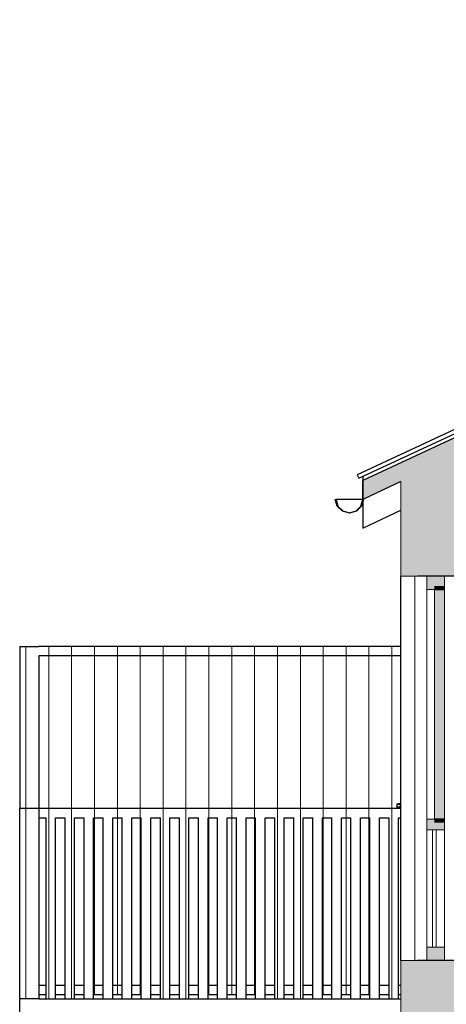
# Model space of a CAD drawing. Header units: millimetres. Extents: x 71327 to 340371, y 150071 to 223334.
# Tile 7 of 36: x 260330 to 262568, y 204505 to 209676. Entities that reach past the tile are written whole.
import ezdxf

# ---------------------------------------------------------------- set-up
doc = ezdxf.new("R2010")
doc.units = ezdxf.units.MM
doc.header["$LTSCALE"] = 0.5
doc.header["$MEASUREMENT"] = 0
doc.linetypes.add('PLINE', pattern=[0])
for name, color, linetype in [('23-- Yttervegger (Skravur)(Nye konstruksjoner)', 7, 'Continuous'), ('23-- Yttervegger(Nye konstruksjoner)', 7, 'Continuous'), ('231- Bærende yttervegger(Nye konstruksjoner)', 7, 'Continuous'), ('244- Vinduer_ dører_ foldevegger(Nye konstruksjoner)', 7, 'Continuous'), ('25-- Dekker(Nye konstruksjoner)', 7, 'Continuous'), ('26-- Yttertak (Skravur)(Nye konstruksjoner)', 7, 'Continuous'), ('26-- Yttertak(Nye konstruksjoner)', 7, 'Continuous'), ('265- Gesimser_ takrenner og nedløp(Nye konstruksjoner)', 7, 'Continuous')]:
    doc.layers.add(name, color=color, linetype=linetype)
doc.layers.add('234- Vinduer_ dører_ porter(Nye konstruksjoner)', color=7, linetype='Continuous', lineweight=0)
doc.layers.add('235- Utvendig kledning og overflate(Nye konstruksjoner)', color=7, linetype='Continuous', lineweight=0)

# ---------------------------------------------------------------- blocks, each defined once
blk = doc.blocks.new('*X12', base_point=(86076.7, 123334))
at = {"layer": '235- Utvendig kledning og overflate(Nye konstruksjoner)', "linetype": 'PLINE'}
for p, q in [((262402.4, 206754), (262402.4, 204734)), ((262402.4, 204734), (262402.4, 206754))]:
    blk.add_line(p, q, dxfattribs=at)
blk = doc.blocks.new('*X57', base_point=(86076.7, 123334))
at = {"layer": '235- Utvendig kledning og overflate(Nye konstruksjoner)', "linetype": 'PLINE'}
for p, q in [((260361.9, 205534), (260361.9, 204534)), ((260361.9, 204534), (260361.9, 205534))]:
    blk.add_line(p, q, dxfattribs=at)
blk = doc.blocks.new('*X58', base_point=(86076.7, 123334))
at = {"layer": '235- Utvendig kledning og overflate(Nye konstruksjoner)', "linetype": 'PLINE'}
for p, q in [((260481.9, 206384), (260481.9, 206334)), ((260481.9, 206334), (260481.9, 206384)), ((260601.9, 206384), (260601.9, 206334)), ((260601.9, 206334), (260601.9, 206384)), ((260722, 206384), (260722, 206334)), ((260722, 206334), (260722, 206384)), ((260842, 206384), (260842, 206334)), ((260842, 206334), (260842, 206384)), ((260962, 206384), (260962, 206334)), ((260962, 206334), (260962, 206384)), ((261082, 206384), (261082, 206334)), ((261082, 206334), (261082, 206384)), ((261202.1, 206384), (261202.1, 206334)), ((261202.1, 206334), (261202.1, 206384)), ((261322.1, 206384), (261322.1, 206334)), ((261322.1, 206334), (261322.1, 206384)), ((261442.1, 206384), (261442.1, 206334)), ((261442.1, 206334), (261442.1, 206384)), ((261562.2, 206384), (261562.2, 206334)), ((261562.2, 206334), (261562.2, 206384)), ((261682.2, 206384), (261682.2, 206334)), ((261682.2, 206334), (261682.2, 206384)), ((261802.2, 206384), (261802.2, 206334)), ((261802.2, 206334), (261802.2, 206384)), ((261922.3, 206384), (261922.3, 206334)), ((261922.3, 206334), (261922.3, 206384)), ((262042.3, 206384), (262042.3, 206334)), ((262042.3, 206334), (262042.3, 206384)), ((262162.3, 206384), (262162.3, 206334)), ((262162.3, 206334), (262162.3, 206384)), ((262282.4, 206384), (262282.4, 206334)), ((262282.4, 206334), (262282.4, 206384))]:
    blk.add_line(p, q, dxfattribs=at)
blk = doc.blocks.new('*X62', base_point=(86076.7, 123334))
at = {"layer": '235- Utvendig kledning og overflate(Nye konstruksjoner)', "linetype": 'PLINE'}
for p, q in [((260722, 204604), (260722, 204554)), ((260722, 204554), (260722, 204604))]:
    blk.add_line(p, q, dxfattribs=at)
blk = doc.blocks.new('*X63', base_point=(86076.7, 123334))
at = {"layer": '235- Utvendig kledning og overflate(Nye konstruksjoner)', "linetype": 'PLINE'}
for p, q in [((260842, 204604), (260842, 204554)), ((260842, 204554), (260842, 204604))]:
    blk.add_line(p, q, dxfattribs=at)
blk = doc.blocks.new('*X64', base_point=(86076.7, 123334))
at = {"layer": '235- Utvendig kledning og overflate(Nye konstruksjoner)', "linetype": 'PLINE'}
for p, q in [((260962, 204604), (260962, 204554)), ((260962, 204554), (260962, 204604))]:
    blk.add_line(p, q, dxfattribs=at)
blk = doc.blocks.new('*X68', base_point=(86076.7, 123334))
at = {"layer": '235- Utvendig kledning og overflate(Nye konstruksjoner)', "linetype": 'PLINE'}
for p, q in [((261322.1, 204604), (261322.1, 204554)), ((261322.1, 204554), (261322.1, 204604))]:
    blk.add_line(p, q, dxfattribs=at)
blk = doc.blocks.new('*X69', base_point=(86076.7, 123334))
at = {"layer": '235- Utvendig kledning og overflate(Nye konstruksjoner)', "linetype": 'PLINE'}
for p, q in [((261442.1, 204604), (261442.1, 204554)), ((261442.1, 204554), (261442.1, 204604))]:
    blk.add_line(p, q, dxfattribs=at)
blk = doc.blocks.new('*X70', base_point=(86076.7, 123334))
at = {"layer": '235- Utvendig kledning og overflate(Nye konstruksjoner)', "linetype": 'PLINE'}
for p, q in [((261562.2, 204604), (261562.2, 204554)), ((261562.2, 204554), (261562.2, 204604))]:
    blk.add_line(p, q, dxfattribs=at)
blk = doc.blocks.new('*X74', base_point=(86076.7, 123334))
at = {"layer": '235- Utvendig kledning og overflate(Nye konstruksjoner)', "linetype": 'PLINE'}
for p, q in [((261922.3, 204604), (261922.3, 204554)), ((261922.3, 204554), (261922.3, 204604))]:
    blk.add_line(p, q, dxfattribs=at)
blk = doc.blocks.new('*X75', base_point=(86076.7, 123334))
at = {"layer": '235- Utvendig kledning og overflate(Nye konstruksjoner)', "linetype": 'PLINE'}
for p, q in [((262042.3, 204604), (262042.3, 204554)), ((262042.3, 204554), (262042.3, 204604))]:
    blk.add_line(p, q, dxfattribs=at)
blk = doc.blocks.new('*X76', base_point=(86076.7, 123334))
at = {"layer": '235- Utvendig kledning og overflate(Nye konstruksjoner)', "linetype": 'PLINE'}
for p, q in [((262162.3, 204604), (262162.3, 204554)), ((262162.3, 204554), (262162.3, 204604))]:
    blk.add_line(p, q, dxfattribs=at)
blk = doc.blocks.new('*X79', base_point=(86076.7, 123334))
at = {"layer": '235- Utvendig kledning og overflate(Nye konstruksjoner)', "linetype": 'PLINE'}
for p, q in [((260481.9, 205534), (260481.9, 205484)), ((260481.9, 205484), (260481.9, 205534)), ((260601.9, 205534), (260601.9, 205484)), ((260601.9, 205484), (260601.9, 205534)), ((260722, 205534), (260722, 205484)), ((260722, 205484), (260722, 205534)), ((260842, 205534), (260842, 205484)), ((260842, 205484), (260842, 205534)), ((260962, 205534), (260962, 205484)), ((260962, 205484), (260962, 205534)), ((261082.1, 205534), (261082.1, 205484)), ((261082.1, 205484), (261082.1, 205534)), ((261202.1, 205534), (261202.1, 205484)), ((261202.1, 205484), (261202.1, 205534)), ((261322.1, 205534), (261322.1, 205484)), ((261322.1, 205484), (261322.1, 205534)), ((261442.2, 205534), (261442.2, 205484)), ((261442.2, 205484), (261442.2, 205534)), ((261562.2, 205534), (261562.2, 205484)), ((261562.2, 205484), (261562.2, 205534)), ((261682.2, 205534), (261682.2, 205484)), ((261682.2, 205484), (261682.2, 205534)), ((261802.3, 205534), (261802.3, 205484)), ((261802.3, 205484), (261802.3, 205534)), ((261922.3, 205534), (261922.3, 205484)), ((261922.3, 205484), (261922.3, 205534)), ((262042.3, 205534), (262042.3, 205484)), ((262042.3, 205484), (262042.3, 205534)), ((262162.3, 205534), (262162.3, 205484)), ((262162.3, 205484), (262162.3, 205534)), ((262282.4, 205534), (262282.4, 205484)), ((262282.4, 205484), (262282.4, 205534))]:
    blk.add_line(p, q, dxfattribs=at)
blk = doc.blocks.new('*X81', base_point=(86076.7, 123334))
at = {"layer": '235- Utvendig kledning og overflate(Nye konstruksjoner)', "linetype": 'PLINE'}
for p, q in [((262282.4, 205484), (262282.4, 204534)), ((262282.4, 204534), (262282.4, 205484))]:
    blk.add_line(p, q, dxfattribs=at)
blk = doc.blocks.new('*X84', base_point=(86076.7, 123334))
at = {"layer": '235- Utvendig kledning og overflate(Nye konstruksjoner)', "linetype": 'PLINE'}
for p, q in [((261682.2, 205484), (261682.2, 204534)), ((261682.2, 204534), (261682.2, 205484))]:
    blk.add_line(p, q, dxfattribs=at)
blk = doc.blocks.new('*X85', base_point=(86076.7, 123334))
at = {"layer": '235- Utvendig kledning og overflate(Nye konstruksjoner)', "linetype": 'PLINE'}
for p, q in [((261802.2, 205484), (261802.2, 204534)), ((261802.2, 204534), (261802.2, 205484))]:
    blk.add_line(p, q, dxfattribs=at)
blk = doc.blocks.new('*X92', base_point=(86076.7, 123334))
at = {"layer": '235- Utvendig kledning og overflate(Nye konstruksjoner)', "linetype": 'PLINE'}
for p, q in [((261082, 205484), (261082, 204534)), ((261082, 204534), (261082, 205484))]:
    blk.add_line(p, q, dxfattribs=at)
blk = doc.blocks.new('*X93', base_point=(86076.7, 123334))
at = {"layer": '235- Utvendig kledning og overflate(Nye konstruksjoner)', "linetype": 'PLINE'}
for p, q in [((261202.1, 205484), (261202.1, 204534)), ((261202.1, 204534), (261202.1, 205484))]:
    blk.add_line(p, q, dxfattribs=at)
blk = doc.blocks.new('*X96', base_point=(86076.7, 123334))
at = {"layer": '235- Utvendig kledning og overflate(Nye konstruksjoner)', "linetype": 'PLINE'}
for p, q in [((260601.9, 205484), (260601.9, 204534)), ((260601.9, 204534), (260601.9, 205484))]:
    blk.add_line(p, q, dxfattribs=at)
blk = doc.blocks.new('*X98', base_point=(86076.7, 123334))
at = {"layer": '235- Utvendig kledning og overflate(Nye konstruksjoner)', "linetype": 'PLINE'}
for p, q in [((260481.9, 205484), (260481.9, 204534)), ((260481.9, 204534), (260481.9, 205484))]:
    blk.add_line(p, q, dxfattribs=at)
blk = doc.blocks.new('*X99', base_point=(86076.7, 123334))
at = {"layer": '235- Utvendig kledning og overflate(Nye konstruksjoner)', "linetype": 'PLINE'}
for p, q in [((260481.9, 206334), (260481.9, 205534)), ((260481.9, 205534), (260481.9, 206334)), ((260601.9, 206334), (260601.9, 205534)), ((260601.9, 205534), (260601.9, 206334)), ((260722, 206334), (260722, 205534)), ((260722, 205534), (260722, 206334)), ((260842, 206334), (260842, 205534)), ((260842, 205534), (260842, 206334)), ((260962, 206334), (260962, 205534)), ((260962, 205534), (260962, 206334)), ((261082, 206334), (261082, 205534)), ((261082, 205534), (261082, 206334)), ((261202.1, 206334), (261202.1, 205534)), ((261202.1, 205534), (261202.1, 206334)), ((261322.1, 206334), (261322.1, 205534)), ((261322.1, 205534), (261322.1, 206334)), ((261442.1, 206334), (261442.1, 205534)), ((261442.1, 205534), (261442.1, 206334)), ((261562.2, 206334), (261562.2, 205534)), ((261562.2, 205534), (261562.2, 206334)), ((261682.2, 206334), (261682.2, 205534)), ((261682.2, 205534), (261682.2, 206334)), ((261802.2, 206334), (261802.2, 205534)), ((261802.2, 205534), (261802.2, 206334)), ((261922.3, 206334), (261922.3, 205534)), ((261922.3, 205534), (261922.3, 206334)), ((262042.3, 206334), (262042.3, 205534)), ((262042.3, 205534), (262042.3, 206334)), ((262162.3, 206334), (262162.3, 205534)), ((262162.3, 205534), (262162.3, 206334)), ((262282.4, 206334), (262282.4, 205534)), ((262282.4, 205534), (262282.4, 206334))]:
    blk.add_line(p, q, dxfattribs=at)
blk = doc.blocks.new('*X102', base_point=(86076.7, 123334))
at = {"layer": '235- Utvendig kledning og overflate(Nye konstruksjoner)', "linetype": 'PLINE'}
for p, q in [((260722, 205484), (260722, 204604)), ((260722, 204604), (260722, 205484))]:
    blk.add_line(p, q, dxfattribs=at)
blk = doc.blocks.new('*X103', base_point=(86076.7, 123334))
at = {"layer": '235- Utvendig kledning og overflate(Nye konstruksjoner)', "linetype": 'PLINE'}
for p, q in [((260842, 205484), (260842, 204604)), ((260842, 204604), (260842, 205484))]:
    blk.add_line(p, q, dxfattribs=at)
blk = doc.blocks.new('*X104', base_point=(86076.7, 123334))
at = {"layer": '235- Utvendig kledning og overflate(Nye konstruksjoner)', "linetype": 'PLINE'}
for p, q in [((260962, 205484), (260962, 204604)), ((260962, 204604), (260962, 205484))]:
    blk.add_line(p, q, dxfattribs=at)
blk = doc.blocks.new('*X108', base_point=(86076.7, 123334))
at = {"layer": '235- Utvendig kledning og overflate(Nye konstruksjoner)', "linetype": 'PLINE'}
for p, q in [((261322.1, 205484), (261322.1, 204604)), ((261322.1, 204604), (261322.1, 205484))]:
    blk.add_line(p, q, dxfattribs=at)
blk = doc.blocks.new('*X109', base_point=(86076.7, 123334))
at = {"layer": '235- Utvendig kledning og overflate(Nye konstruksjoner)', "linetype": 'PLINE'}
for p, q in [((261442.1, 205484), (261442.1, 204604)), ((261442.1, 204604), (261442.1, 205484))]:
    blk.add_line(p, q, dxfattribs=at)
blk = doc.blocks.new('*X110', base_point=(86076.7, 123334))
at = {"layer": '235- Utvendig kledning og overflate(Nye konstruksjoner)', "linetype": 'PLINE'}
for p, q in [((261562.2, 205484), (261562.2, 204604)), ((261562.2, 204604), (261562.2, 205484))]:
    blk.add_line(p, q, dxfattribs=at)
blk = doc.blocks.new('*X114', base_point=(86076.7, 123334))
at = {"layer": '235- Utvendig kledning og overflate(Nye konstruksjoner)', "linetype": 'PLINE'}
for p, q in [((261922.3, 205484), (261922.3, 204604)), ((261922.3, 204604), (261922.3, 205484))]:
    blk.add_line(p, q, dxfattribs=at)
blk = doc.blocks.new('*X115', base_point=(86076.7, 123334))
at = {"layer": '235- Utvendig kledning og overflate(Nye konstruksjoner)', "linetype": 'PLINE'}
for p, q in [((262042.3, 205484), (262042.3, 204604)), ((262042.3, 204604), (262042.3, 205484))]:
    blk.add_line(p, q, dxfattribs=at)
blk = doc.blocks.new('*X116', base_point=(86076.7, 123334))
at = {"layer": '235- Utvendig kledning og overflate(Nye konstruksjoner)', "linetype": 'PLINE'}
for p, q in [((262162.3, 205484), (262162.3, 204604)), ((262162.3, 204604), (262162.3, 205484))]:
    blk.add_line(p, q, dxfattribs=at)
blk = doc.blocks.new('*X119', base_point=(86076.7, 123334))
at = {"layer": '235- Utvendig kledning og overflate(Nye konstruksjoner)', "linetype": 'PLINE'}
for p, q in [((260361.9, 206384), (260361.9, 205534)), ((260361.9, 205534), (260361.9, 206384))]:
    blk.add_line(p, q, dxfattribs=at)

msp = doc.modelspace()

# ---------------------------------------------------------------- hatches: boundary and pattern name
at = {"layer": '23-- Yttervegger (Skravur)(Nye konstruksjoner)', "linetype": 'Continuous'}
for points in [[(262416.6, 207290.2), (262416.6, 206754), (262466.6, 206754), (262614.6, 206754), (262614.6, 207382.5)], [(262348.6, 207258.5), (262348.6, 206754), (262384.6, 206754), (262384.6, 207275.3)], [(262384.6, 207275.3), (262384.6, 206754), (262407.6, 206754), (262407.6, 207286)], [(262407.6, 207286), (262407.6, 206754), (262416.6, 206754), (262416.6, 207290.2)], [(262329.6, 207249.6), (262329.6, 206754), (262348.6, 206754), (262348.6, 207258.5)], [(262558.6, 206754), (262466.6, 206754), (262466.6, 206683), (262505.6, 206683), (262505.6, 206701), (262558.6, 206701)], [(262505.6, 206679), (262558.6, 206679), (262558.6, 206701), (262505.6, 206701)], [(262505.6, 206679), (262505.6, 205481), (262558.6, 205481), (262558.6, 206679)], [(262466.6, 205477), (262466.6, 205421), (262558.6, 205421), (262558.6, 205459), (262505.6, 205459), (262505.6, 205477)], [(262505.6, 205481), (262505.6, 205459), (262558.6, 205459), (262558.6, 205481)], [(262466.6, 204734), (262558.6, 204734), (262558.6, 204805), (262466.6, 204805)], [(262348.6, 204734), (262329.6, 204734), (262329.6, 204534), (262348.6, 204534)], [(262348.6, 204734), (262348.6, 204534), (262384.6, 204534), (262384.6, 204734)], [(262384.6, 204734), (262384.6, 204534), (262407.6, 204534), (262407.6, 204734)], [(262407.6, 204734), (262407.6, 204534), (262416.6, 204534), (262416.6, 204734)], [(262416.6, 204734), (262416.6, 204534), (262614.6, 204534), (262614.6, 204734), (262466.6, 204734)], [(262329.6, 204534), (262329.6, 203254), (262348.6, 203254), (262348.6, 204534)], [(262348.6, 204534), (262348.6, 203254), (262384.6, 203254), (262384.6, 204534)], [(262384.6, 204534), (262384.6, 203254), (262407.6, 203254), (262407.6, 204534)], [(262407.6, 204534), (262407.6, 203254), (262416.6, 203254), (262416.6, 204534)], [(262416.6, 204534), (262416.6, 203254), (262466.6, 203254), (262614.6, 203254), (262614.6, 204534)]]:
    msp.add_hatch(color=256, dxfattribs=at).paths.add_polyline_path(points)
at = {"layer": '26-- Yttertak (Skravur)(Nye konstruksjoner)', "linetype": 'Continuous'}
msp.add_hatch(color=256, dxfattribs=at).paths.add_polyline_path([(262129.6, 207256.4), (262129.6, 207156.4), (267225.6, 209532.6), (267225.6, 209632.6)])

# ---------------------------------------------------------------- linework, layer by layer
at = {"layer": '23-- Yttervegger(Nye konstruksjoner)', "linetype": 'PLINE', "flags": 128}
for points in [[(262662.6, 206754), (262614.6, 206754), (262558.6, 206754), (262466.6, 206754), (262416.6, 206754)], [(262662.6, 204734), (262614.6, 204734), (262558.6, 204734), (262466.6, 204734), (262416.6, 204734)]]:
    msp.add_lwpolyline(points, dxfattribs=at)
at = {"layer": '231- Bærende yttervegger(Nye konstruksjoner)', "linetype": 'PLINE'}
for p, q in [((260329.6, 206384), (260429.6, 206384)), ((260329.6, 206384), (260329.6, 205534)), ((262329.6, 206384), (260429.6, 206384)), ((262329.6, 206334), (260429.6, 206334)), ((260429.6, 206334), (260429.6, 205534)), ((260329.6, 205534), (260429.6, 205534)), ((260329.6, 204534), (260329.6, 205534)), ((260429.6, 205534), (260429.6, 204534)), ((260430, 205534), (262329.6, 205534)), ((260430, 205534), (260430, 205484)), ((260430, 205484), (260467.6, 205484)), ((260467.6, 204534), (260467.6, 205484)), ((260517.6, 205484), (260567.6, 205484)), ((260517.6, 204534), (260517.6, 205484)), ((260567.6, 204534), (260567.6, 205484)), ((260617.6, 205484), (260667.6, 205484)), ((260617.6, 204534), (260617.6, 205484)), ((260667.6, 204534), (260667.6, 205484)), ((260717.6, 205484), (260767.6, 205484)), ((260717.6, 204534), (260717.6, 205484)), ((260767.6, 204534), (260767.6, 205484)), ((260817.6, 205484), (260867.6, 205484)), ((260817.6, 204534), (260817.6, 205484)), ((260867.6, 204534), (260867.6, 205484)), ((260917.6, 205484), (260967.6, 205484)), ((260917.6, 204534), (260917.6, 205484)), ((260967.6, 204534), (260967.6, 205484)), ((261017.6, 205484), (261067.6, 205484)), ((261017.6, 204534), (261017.6, 205484)), ((261067.6, 204534), (261067.6, 205484)), ((261117.6, 205484), (261167.6, 205484)), ((261117.6, 204534), (261117.6, 205484)), ((261167.6, 204534), (261167.6, 205484)), ((261217.6, 205484), (261267.6, 205484)), ((261217.6, 204534), (261217.6, 205484)), ((261267.6, 204534), (261267.6, 205484)), ((261317.6, 205484), (261367.6, 205484)), ((261317.6, 204534), (261317.6, 205484)), ((261367.6, 204534), (261367.6, 205484)), ((261417.6, 205484), (261467.6, 205484)), ((261417.6, 204534), (261417.6, 205484)), ((261467.6, 204534), (261467.6, 205484)), ((261517.6, 205484), (261567.6, 205484)), ((261517.6, 204534), (261517.6, 205484)), ((261567.6, 204534), (261567.6, 205484)), ((261617.6, 205484), (261667.6, 205484)), ((261617.6, 204534), (261617.6, 205484)), ((261667.6, 204534), (261667.6, 205484)), ((261717.6, 205484), (261767.6, 205484)), ((261717.6, 204534), (261717.6, 205484)), ((261767.6, 204534), (261767.6, 205484)), ((261817.6, 205484), (261867.6, 205484)), ((261817.6, 204534), (261817.6, 205484)), ((261867.6, 204534), (261867.6, 205484)), ((261917.6, 205484), (261967.6, 205484)), ((261917.6, 204534), (261917.6, 205484)), ((261967.6, 204534), (261967.6, 205484)), ((262017.6, 205484), (262067.6, 205484)), ((262017.6, 204534), (262017.6, 205484)), ((262067.6, 204534), (262067.6, 205484)), ((262117.6, 205484), (262167.6, 205484)), ((262117.6, 204534), (262117.6, 205484)), ((262167.6, 204534), (262167.6, 205484)), ((262217.6, 205484), (262267.6, 205484)), ((262217.6, 204534), (262217.6, 205484)), ((262267.6, 204534), (262267.6, 205484)), ((262317.6, 205484), (262329.6, 205484)), ((262317.6, 204534), (262317.6, 205484)), ((260467.6, 204604), (260429.6, 204604)), ((260567.6, 204604), (260517.6, 204604)), ((260667.6, 204604), (260617.6, 204604)), ((260767.6, 204604), (260717.6, 204604)), ((260867.6, 204604), (260817.6, 204604)), ((260967.6, 204604), (260917.6, 204604)), ((261067.6, 204604), (261017.6, 204604)), ((261167.6, 204604), (261117.6, 204604)), ((261267.6, 204604), (261217.6, 204604)), ((261367.6, 204604), (261317.6, 204604)), ((261467.6, 204604), (261417.6, 204604)), ((261567.6, 204604), (261517.6, 204604)), ((261667.6, 204604), (261617.6, 204604)), ((261767.6, 204604), (261717.6, 204604)), ((261867.6, 204604), (261817.6, 204604)), ((261967.6, 204604), (261917.6, 204604)), ((262067.6, 204604), (262017.6, 204604)), ((262167.6, 204604), (262117.6, 204604)), ((262267.6, 204604), (262217.6, 204604)), ((262329.6, 204604), (262317.6, 204604)), ((260429.6, 204534), (260329.6, 204534)), ((260467.6, 204554), (260429.6, 204554)), ((260567.6, 204554), (260517.6, 204554)), ((260667.6, 204554), (260617.6, 204554)), ((260767.6, 204554), (260717.6, 204554)), ((260867.6, 204554), (260817.6, 204554)), ((260967.6, 204554), (260917.6, 204554)), ((261067.6, 204554), (261017.6, 204554)), ((261167.6, 204554), (261117.6, 204554)), ((261267.6, 204554), (261217.6, 204554)), ((261367.6, 204554), (261317.6, 204554)), ((261467.6, 204554), (261417.6, 204554)), ((261567.6, 204554), (261517.6, 204554)), ((261667.6, 204554), (261617.6, 204554)), ((261767.6, 204554), (261717.6, 204554)), ((261867.6, 204554), (261817.6, 204554)), ((261967.6, 204554), (261917.6, 204554)), ((262067.6, 204554), (262017.6, 204554)), ((262167.6, 204554), (262117.6, 204554)), ((262267.6, 204554), (262217.6, 204554)), ((262329.6, 204554), (262317.6, 204554))]:
    msp.add_line(p, q, dxfattribs=at)
at = {"layer": '234- Vinduer_ dører_ porter(Nye konstruksjoner)', "linetype": 'PLINE'}
for p, q in [((262466.6, 206754), (262466.6, 206683)), ((262466.6, 206683), (262466.6, 205477)), ((262505.6, 206683), (262466.6, 206683)), ((262466.6, 205477), (262466.6, 205421)), ((262505.6, 205477), (262466.6, 205477)), ((262466.6, 205421), (262466.6, 204805)), ((262558.6, 205421), (262466.6, 205421)), ((262495.6, 205421), (262495.6, 204805)), ((262515.6, 204805), (262515.6, 205421)), ((262558.6, 205421), (262558.6, 204805)), ((262466.6, 204805), (262466.6, 204734)), ((262558.6, 204805), (262466.6, 204805)), ((262558.6, 204805), (262558.6, 204734))]:
    msp.add_line(p, q, dxfattribs=at)
at = {"layer": '234- Vinduer_ dører_ porter(Nye konstruksjoner)', "linetype": 'PLINE', "flags": 128}
for points in [[(262558.6, 206754), (262558.6, 206701), (262558.6, 206679), (262558.6, 205481), (262558.6, 205459), (262558.6, 205421)], [(262505.6, 206683), (262505.6, 206679), (262505.6, 205481), (262505.6, 205477)]]:
    msp.add_lwpolyline(points, dxfattribs=at)
at = {"layer": '235- Utvendig kledning og overflate(Nye konstruksjoner)', "linetype": 'PLINE'}
for p, q in [((262329.6, 207249.6), (262329.6, 206754)), ((262329.6, 204734), (262329.6, 204534)), ((262329.6, 204534), (262329.6, 203254))]:
    msp.add_line(p, q, dxfattribs=at)
at = {"layer": '235- Utvendig kledning og overflate(Nye konstruksjoner)', "linetype": 'PLINE', "flags": 128}
for points in [[(262416.6, 206754), (262407.6, 206754), (262384.6, 206754), (262348.6, 206754), (262329.6, 206754)], [(262416.6, 204734), (262407.6, 204734), (262384.6, 204734), (262348.6, 204734), (262329.6, 204734)]]:
    msp.add_lwpolyline(points, dxfattribs=at)
at = {"layer": '244- Vinduer_ dører_ foldevegger(Nye konstruksjoner)', "linetype": 'PLINE'}
for p, q in [((262329.6, 204734), (262329.6, 206754)), ((262308.6, 205558), (262308.6, 205557.6)), ((262308.6, 205557.6), (262310.9, 205556.8)), ((262308.6, 205557.6), (262308.6, 205538.4)), ((262310.9, 205539.2), (262308.6, 205538.4)), ((262308.6, 205538.4), (262308.6, 205538)), ((262310.9, 205556.8), (262315.6, 205556)), ((262315.6, 205540), (262310.9, 205539.2)), ((262315.6, 205558), (262315.6, 205557.6)), ((262329.6, 205558), (262315.6, 205558)), ((262315.6, 205557.6), (262317.9, 205556.8)), ((262315.6, 205556), (262322.5, 205555.2)), ((262322.5, 205540.7), (262315.6, 205540)), ((262317.9, 205539.2), (262315.6, 205538.4)), ((262315.6, 205538.4), (262315.6, 205538)), ((262329.6, 205538), (262315.6, 205538)), ((262317.9, 205556.8), (262322.4, 205556)), ((262322.4, 205540), (262317.9, 205539.2)), ((262322.4, 205556), (262329.2, 205555.2)), ((262329.2, 205540.7), (262322.4, 205540)), ((262322.5, 205555.2), (262325.4, 205555)), ((262325.4, 205541), (262322.5, 205540.7)), ((262325.4, 205555), (262325.4, 205541)), ((262329.6, 205555), (262325.4, 205555)), ((262329.6, 205541), (262325.4, 205541)), ((262329.2, 205555.2), (262329.6, 205555.2)), ((262329.6, 205540.8), (262329.2, 205540.7))]:
    msp.add_line(p, q, dxfattribs=at)
at = {"layer": '25-- Dekker(Nye konstruksjoner)', "linetype": 'PLINE'}
for p, q in [((260329.6, 204334), (260329.6, 204534)), ((260429.6, 204534), (262329.6, 204534))]:
    msp.add_line(p, q, dxfattribs=at)
at = {"layer": '26-- Yttertak(Nye konstruksjoner)', "linetype": 'PLINE'}
for p, q in [((267225.6, 209632.6), (262129.6, 207256.4)), ((262129.6, 207256.4), (262129.6, 207156.4)), ((262129.6, 207156.3), (262129.6, 207256.3)), ((262329.6, 207249.6), (262129.6, 207156.4))]:
    msp.add_line(p, q, dxfattribs=at)
at = {"layer": '265- Gesimser_ takrenner og nedløp(Nye konstruksjoner)', "linetype": 'PLINE'}
for p, q in [((267225.6, 209675.8), (262100.3, 207285.9)), ((262108.8, 207267.7), (267225.6, 209653.7)), ((262100.3, 207285.9), (262108.8, 207267.7)), ((262129.6, 207277.5), (262129.6, 207256.4)), ((261995.5, 207121.4), (261985.6, 207158.4)), ((261989.5, 207156.4), (261998.9, 207121.4)), ((261989.6, 207156.4), (261989.5, 207156.4)), ((262059.5, 207156.4), (261989.6, 207156.4)), ((261989.6, 207156.4), (261999, 207121.4)), ((262022.6, 207094.3), (261995.5, 207121.4)), ((261998.9, 207121.4), (262024.5, 207095.7)), ((261999, 207121.4), (261998.9, 207121.4)), ((261999, 207121.4), (262024.6, 207095.7)), ((262129.5, 207156.4), (262059.5, 207156.4)), ((262094.5, 207095.7), (262120.1, 207121.4)), ((262094.6, 207095.7), (262120.2, 207121.4)), ((262123.7, 207121.4), (262096.6, 207094.3)), ((262120.1, 207121.4), (262129.5, 207156.4)), ((262120.2, 207121.4), (262120.1, 207121.4)), ((262120.2, 207121.4), (262129.6, 207156.4)), ((262133.6, 207158.2), (262123.7, 207121.4)), ((262129.6, 207156.4), (262129.5, 207156.4)), ((262129.6, 207156.4), (262129.6, 207006)), ((262022.5, 207094.3), (262022.5, 207094.3)), ((262022.5, 207094.3), (262022.5, 207094.3)), ((262022.5, 207094.3), (262022.5, 207094.3)), ((262022.5, 207094.3), (262022.5, 207094.3)), ((262022.5, 207094.3), (262022.5, 207094.3)), ((262022.5, 207094.3), (262022.5, 207094.3)), ((262022.5, 207094.3), (262022.5, 207094.3)), ((262022.5, 207094.3), (262022.5, 207094.3)), ((262022.5, 207094.3), (262022.5, 207094.3)), ((262022.5, 207094.3), (262022.5, 207094.3)), ((262022.6, 207094.3), (262022.5, 207094.3)), ((262022.6, 207094.3), (262022.6, 207094.3)), ((262022.6, 207094.3), (262022.6, 207094.3)), ((262022.6, 207094.3), (262022.6, 207094.3)), ((262022.6, 207094.3), (262022.6, 207094.3)), ((262022.6, 207094.3), (262022.6, 207094.3)), ((262022.6, 207094.3), (262022.6, 207094.3)), ((262022.6, 207094.3), (262022.6, 207094.3)), ((262022.6, 207094.3), (262022.6, 207094.3)), ((262022.6, 207094.3), (262022.6, 207094.3)), ((262022.6, 207094.3), (262022.6, 207094.3)), ((262022.6, 207094.3), (262022.6, 207094.3)), ((262022.6, 207094.3), (262022.6, 207094.3)), ((262022.6, 207094.3), (262022.6, 207094.3)), ((262059.6, 207084.4), (262022.6, 207094.3)), ((262024.5, 207095.7), (262059.5, 207086.4)), ((262024.6, 207095.7), (262024.5, 207095.7)), ((262024.6, 207095.7), (262059.6, 207086.4)), ((262059.5, 207086.4), (262094.5, 207095.7)), ((262059.5, 207086.4), (262059.6, 207086.4)), ((262059.5, 207084.4), (262059.5, 207084.4)), ((262059.5, 207084.4), (262059.5, 207084.4)), ((262059.5, 207084.4), (262059.5, 207084.4)), ((262059.5, 207084.4), (262059.5, 207084.4)), ((262059.5, 207084.4), (262059.5, 207084.4)), ((262059.5, 207084.4), (262059.5, 207084.4)), ((262059.5, 207084.4), (262059.5, 207084.4)), ((262059.5, 207084.4), (262059.5, 207084.4)), ((262059.5, 207084.4), (262059.5, 207084.4)), ((262059.5, 207084.4), (262059.5, 207084.4)), ((262059.6, 207084.4), (262059.5, 207084.4)), ((262059.6, 207086.4), (262094.6, 207095.7)), ((262096.6, 207094.3), (262059.6, 207084.4)), ((262059.6, 207084.4), (262059.6, 207084.4)), ((262059.6, 207084.4), (262059.6, 207084.4)), ((262059.6, 207084.4), (262059.6, 207084.4)), ((262059.6, 207084.4), (262059.6, 207084.4)), ((262059.6, 207084.4), (262059.6, 207084.4)), ((262059.6, 207084.4), (262059.6, 207084.4)), ((262059.6, 207084.4), (262059.6, 207084.4)), ((262059.6, 207084.4), (262059.6, 207084.4)), ((262059.6, 207084.4), (262059.6, 207084.4)), ((262059.6, 207084.4), (262059.6, 207084.4)), ((262059.6, 207084.4), (262059.6, 207084.4)), ((262059.6, 207084.4), (262059.6, 207084.4)), ((262059.6, 207084.4), (262059.6, 207084.4)), ((262094.6, 207095.7), (262094.5, 207095.7)), ((262129.6, 207006), (262329.6, 207099.3))]:
    msp.add_line(p, q, dxfattribs=at)

# ---------------------------------------------------------------- block references
at = {"layer": '23-- Yttervegger(Nye konstruksjoner)'}
msp.add_blockref('*X12', (86076.7, 123334), dxfattribs=at)
at = {"layer": '231- Bærende yttervegger(Nye konstruksjoner)'}
for name in ['*X119', '*X58', '*X99', '*X57', '*X79', '*X98', '*X96', '*X102', '*X103', '*X104', '*X92', '*X93', '*X108', '*X109', '*X110', '*X84', '*X85', '*X114', '*X115', '*X116', '*X81', '*X62', '*X63', '*X64', '*X68', '*X69', '*X70', '*X74', '*X75', '*X76']:
    msp.add_blockref(name, (86076.7, 123334), dxfattribs=at)

doc.saveas('drawing.dxf')
